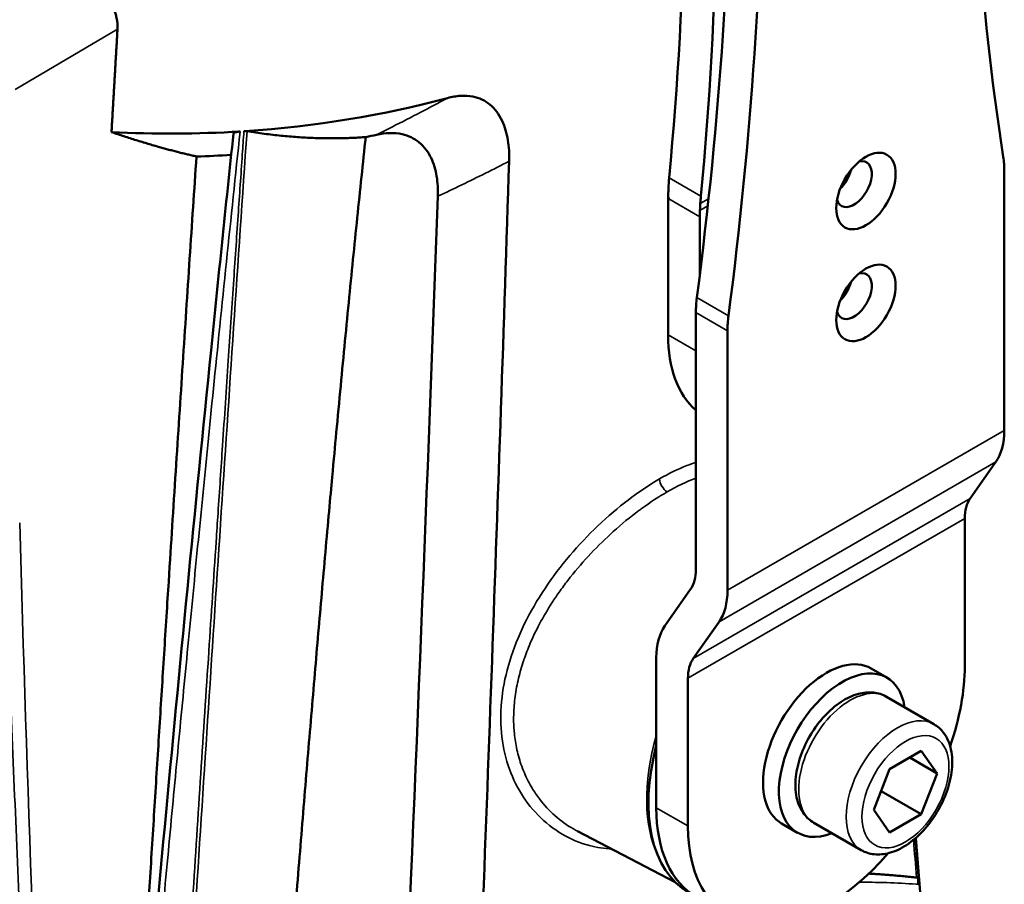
# Model space of a CAD drawing. Header units: millimetres. Extents: x 30 to 1646, y 30 to 1265.
# Tile 117 of 137: x 1160 to 1248, y 966 to 1043. Entities that reach past the tile are written whole.
import ezdxf

# ---------------------------------------------------------------- set-up
doc = ezdxf.new("R2010")
doc.units = ezdxf.units.MM
doc.header["$LTSCALE"] = 6
doc.layers.add('Visible (ISO)', color=7, linetype='Continuous', lineweight=50)
doc.layers.add('Visible Narrow (ISO)', color=7, linetype='Continuous', lineweight=35)

msp = doc.modelspace()

# ---------------------------------------------------------------- linework, layer by layer
at = {"layer": 'Visible (ISO)'}
for p, q in [((1166.2702, 1040.9111), (1166.2722, 1040.9099)), ((1179.4206, 1032.7068), (1179.4206, 1032.7068)), ((1247.7791, 1029.5485), (1247.7791, 1006.3731)), ((1217.727, 1014.9023), (1217.727, 1027.6131)), ((1220.5555, 1025.459), (1220.5555, 1020.3126)), ((1220.2019, 993.9345), (1220.2019, 1016.8928)), ((1223.0303, 992.0844), (1223.0303, 1015.2598)), ((1244.7172, 1000.2669), (1247.0212, 1003.5447)), ((1244.2435, 985.3043), (1244.2435, 998.4991)), ((1217.4243, 988.889), (1219.7282, 992.1667)), ((1222.2725, 989.256), (1219.9685, 985.9782)), ((1216.6664, 972.6486), (1216.6664, 986.0605)), ((1203.5031, 985.5679), (1203.5031, 985.5678)), ((1204.5782, 985.0802), (1204.5783, 985.0802)), ((1237.2834, 984.2717), (1235.8692, 985.0882)), ((1219.4948, 971.0157), (1219.4948, 984.2104)), ((1237.2405, 982.5644), (1241.4831, 980.1149)), ((1240.3545, 977.7224), (1237.526, 976.0894)), ((1241.7687, 975.7105), (1240.3545, 977.7224)), ((1241.7687, 975.7105), (1239.3192, 977.1247)), ((1237.526, 976.0894), (1236.1118, 972.4445)), ((1240.3545, 972.0656), (1241.7687, 975.7105)), ((1240.3545, 972.0656), (1236.7682, 974.1361)), ((1236.1118, 972.4445), (1237.526, 970.4326)), ((1237.526, 970.4326), (1240.3545, 972.0656)), ((1229.2834, 970.4153), (1227.8692, 971.2318)), ((1230.7405, 971.3061), (1234.9831, 968.8566)), ((1218.3434, 966.0017), (1209.6084, 970.5586)), ((1239.8556, 969.9391), (1240.537, 961.63))]:
    msp.add_line(p, q, dxfattribs=at)
for centre, major_axis, ratio, start_param, end_param in [((1034.8959, 971.7045), (110.9926, 235.3752), 0.6252357, 5.2345087, 5.657176), ((1037.7352, 970.0652), (110.9926, 235.3752), 0.6252357, 5.2345087, 5.6571761), ((1483.8545, 1211.4172), (-169.1806, -293.0293), 0.5773503, 5.3368801, 5.6586942), ((984.1265, 926.165), (-169.1806, -293.0293), 0.5773503, 2.1952875, 2.5171015), ((986.9549, 924.532), (169.1806, 293.0293), 0.5773503, 5.3368801, 5.6586942), ((1159.5074, 1038.0357), (0.625, -1.0825), 0.5773503, 0.7119622, 0.7144112), ((1173.1793, 1066.7635), (-58.6709, 0), 0.5773503, 1.6858178, 2.0077297), ((1173.1793, 1066.7635), (-58.6709, 0), 0.5773503, 1.4816317, 1.6779465), ((1173.1793, 1060.6398), (-51.6557, 0), 0.5773503, 1.9165041, 1.9363134), ((1173.1793, 1060.6398), (-51.6557, 0), 0.5773503, 1.616776, 1.6770301), ((1173.179, 1060.6414), (-51.6585, 0), 0.5773503, 1.6883153, 1.688317), ((1173.1793, 1060.6398), (-51.6557, 0), 0.5773503, 1.7018982, 1.7019766), ((1126.2708, 544.7637), (62.2972, 935.3413), 0.0560373, 5.1521439, 5.2620597), ((1234.3441, 1028.3745), (-1.125, -1.9486), 0.5773503, 5.7923026, 9.9156606), ((1240.708, 1025.466), (-5, -8.6603), 0.5773503, 2.3561945, 2.5171015), ((1232.5763, 1029.3952), (-1.125, -1.9486), 0.5773503, 1.127926, 2.0136667), ((1224.903, 1031.1743), (4.3321, 9.0945), 0.6254789, 2.0980375, 2.2017976), ((1231.8692, 1019.8013), (5, 8.6603), 0.5773503, 0.5233499, 0.5627829), ((1134.1372, 660.6511), (51.8502, 778.488), 0.0560373, 5.0950479, 5.2065031), ((1227.7418, 1029.535), (-4.3318, -9.0941), 0.6254761, 5.2396266, 5.3127536), ((1227.6265, 1029.5415), (5, 8.6603), 0.5773503, 2.2883531, 2.3561945), ((1234.3441, 1018.3725), (-1.125, -1.9486), 0.5773503, 5.7923026, 9.9156606), ((1232.5763, 1019.3931), (-1.125, -1.9486), 0.5773503, 1.127926, 2.0136667), ((1227.273, 1020.9753), (-5, -8.6603), 0.5773503, 5.3368801, 5.4977871), ((1230.1014, 1019.3423), (5, 8.6603), 0.5773503, 2.1952875, 2.3561945), ((1229.0408, 1021.4343), (-8, -13.8564), 0.5773503, 5.4977871, 6.1719177), ((1242.1222, 1009.6391), (4, -6.9282), 0.5773503, 0.2617994, 0.7853982), ((1213.4847, 988.7756), (7.3827, 12.7872), 0.5773503, 0.4172334, 0.4172385), ((1247.7791, 996.4579), (-2.5, 4.3301), 0.5773503, 0.2617994, 0.7853982), ((1216.6664, 995.9757), (2.5, -4.3301), 0.5773503, 0.2617994, 0.7853982), ((1217.3735, 995.3504), (4, -6.9282), 0.5773503, 0.2617994, 0.7853982), ((1222.3232, 982.7946), (-4, 6.9282), 0.5773503, 0.2617994, 0.7853982), ((1223.0303, 982.1692), (-2.5, 4.3301), 0.5773503, 0.2617994, 0.7853982), ((1231.8692, 978.16), (4, 6.9282), 0.5773503, 0, 3.1415927), ((1233.2834, 977.3435), (-4, -6.9282), 0.5773503, 2.5192242, 6.9055538), ((1231.8692, 978.16), (-8.75, -15.1554), 0.5773503, 1.8920533, 2.3561945), ((1228.3336, 980.2012), (-8.75, -15.1554), 0.5773503, 5.1580946, 6.2831853), ((1213.4844, 988.7745), (-7.3833, -12.7883), 0.5773503, 5.9709347, 5.9710227), ((1229.0408, 979.793), (-8.75, -15.1554), 0.5773503, 5.4977871, 6.2831853), ((1229.0408, 979.793), (-8.75, -15.1554), 0.5773503, 5.4977871, 6.2831853), ((1231.8692, 978.16), (-8.75, -15.1554), 0.5773503, 5.4977871, 7.5327247), ((1173.1793, 966.3208), (66.8981, 0), 0.5773503, 6.269752, 6.28786)]:
    msp.add_ellipse(centre, major_axis=major_axis, ratio=ratio, start_param=start_param, end_param=end_param, dxfattribs=at)
for centre, major_axis in [((1235.4047, 1027.7622), (-1.875, -3.2476)), ((1235.4047, 1017.7601), (1.875, 3.2476))]:
    msp.add_ellipse(centre, major_axis=major_axis, ratio=0.5773503, dxfattribs=at)
for points, knots in [([(1168.4938, 1042.2165), (1168.4959, 1042.283), (1168.4981, 1042.3489), (1168.4985, 1042.4148), (1168.5032, 1043.1489), (1168.2773, 1043.92), (1167.4168, 1045.3129), (1166.7867, 1045.9376), (1165.2591, 1047.0709), (1164.2078, 1047.6044), (1162.1041, 1048.3374), (1161.0625, 1048.5647), (1160.0868, 1048.6735)], [4.683913, 4.683913, 4.683913, 4.683913, 4.7070912, 4.7070912, 4.7070912, 4.9652514, 4.9652514, 5.2234117, 5.2234117, 5.553127, 5.553127, 5.849376, 5.849376, 5.849376, 5.849376]), ([(1198.0062, 1036.0718), (1198.3925, 1036.1755), (1198.775, 1036.2423), (1199.5355, 1036.2909), (1199.9054, 1036.2695), (1200.8415, 1036.0847), (1201.3473, 1035.8408), (1202.2475, 1035.1078), (1202.6103, 1034.6052), (1203.1273, 1033.5095), (1203.2955, 1032.9233), (1203.4953, 1031.7037), (1203.5296, 1031.0657), (1203.5084, 1030.4153)], [0.0003185, 0.0003185, 0.0003185, 0.0003185, 0.1280757, 0.1280757, 0.2596378, 0.2596378, 0.4791399, 0.4791399, 0.7232008, 0.7232008, 0.9500532, 0.9500532, 1.1739959, 1.1739959, 1.1739959, 1.1739959]), ([(1168.8519, 928.4576), (1171.3579, 956.7445), (1173.9781, 985.0836), (1177.5075, 1019.9756), (1178.1739, 1026.4306), (1178.8581, 1032.8924)], [0, 0, 0, 0, 10.0002236, 10.0002236, 12.2677647, 12.2677647, 12.2677647, 12.2677647]), ([(1179.4539, 1033.083), (1179.4256, 1033.0822), (1179.3973, 1033.0798), (1179.3432, 1033.0738), (1179.3144, 1033.0701), (1179.2242, 1033.0559), (1179.1691, 1033.0447), (1179.0619, 1033.018), (1179.0045, 1032.9999), (1178.9158, 1032.9579), (1178.8699, 1032.931), (1178.859, 1032.8979), (1178.8584, 1032.8951), (1178.8581, 1032.8924)], [-0.30723495, -0.30723495, -0.30723495, -0.30723495, -0.27431854, -0.27431854, -0.24343561, -0.24343561, -0.18713172, -0.18713172, -0.11598533, -0.11598533, -0.05847413, -0.05847413, -0.05319924, -0.05319924, -0.05319924, -0.05319924]), ([(1179.9095, 1033.1115), (1179.8935, 1033.11), (1179.8548, 1033.105), (1179.8149, 1033.1048), (1179.7932, 1033.105)], [0.11347333, 0.11347333, 0.11347333, 0.11347333, 0.5, 1, 1, 1, 1]), ([(1180.072, 1033.0977), (1180.0487, 1033.1016), (1180.0257, 1033.1043), (1179.9735, 1033.1082), (1179.9443, 1033.1093), (1179.915, 1033.1113)], [-0.021143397, -0.021143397, -0.021143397, -0.021143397, -0.011417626, -0.011417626, -0.001076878, -0.001076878, -0.001076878, -0.001076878]), ([(1191.6427, 1032.7865), (1192.0376, 1032.8738), (1192.4295, 1032.9267), (1193.2062, 1032.95), (1193.5834, 1032.9181), (1194.5219, 1032.7114), (1195.0247, 1032.4656), (1195.9125, 1031.7436), (1196.2671, 1031.2601), (1196.769, 1030.2137), (1196.9307, 1029.6595), (1197.1219, 1028.5069), (1197.1533, 1027.9044), (1197.1321, 1027.2923)], [0.0000011, 0.0000011, 0.0000011, 0.0000011, 0.1268564, 0.1268564, 0.2567194, 0.2567194, 0.4675692, 0.4675692, 0.6984752, 0.6984752, 0.9114534, 0.9114534, 1.1228833, 1.1228833, 1.1228833, 1.1228833]), ([(1237.2405, 982.5644), (1236.8857, 982.7692), (1236.4869, 982.8941), (1235.6319, 982.9855), (1235.175, 982.9382), (1234.2003, 982.6745), (1233.684, 982.4298), (1232.6632, 981.7632), (1232.1612, 981.3299), (1231.2424, 980.3363), (1230.8254, 979.7768), (1230.1111, 978.5875), (1229.813, 977.9585), (1229.3611, 976.6809), (1229.2079, 976.0325), (1229.0723, 974.7665), (1229.0909, 974.1487), (1229.33, 973.0248), (1229.5434, 972.5119), (1230.1058, 971.7685), (1230.4017, 971.5017), (1230.7405, 971.3061)], [3.9269908, 3.9269908, 3.9269908, 3.9269908, 4.1774216, 4.1774216, 4.4526617, 4.4526617, 4.7777653, 4.7777653, 5.1240584, 5.1240584, 5.4677942, 5.4677942, 5.8090588, 5.8090588, 6.1520812, 6.1520812, 6.4985988, 6.4985988, 6.8294459, 6.8294459, 7.0685835, 7.0685835, 7.0685835, 7.0685835]), ([(1234.9831, 968.8566), (1235.3379, 968.6518), (1235.7368, 968.527), (1236.5918, 968.4355), (1237.0486, 968.4828), (1238.0233, 968.7465), (1238.5396, 968.9912), (1239.5605, 969.6578), (1240.0625, 970.0911), (1240.9812, 971.0848), (1241.3982, 971.6442), (1242.1126, 972.8335), (1242.4107, 973.4626), (1242.8625, 974.7402), (1243.0157, 975.3885), (1243.1513, 976.6545), (1243.1328, 977.2723), (1242.8936, 978.3962), (1242.6802, 978.9091), (1242.1178, 979.6525), (1241.8219, 979.9193), (1241.4831, 980.1149)], [0.7853982, 0.7853982, 0.7853982, 0.7853982, 1.0358289, 1.0358289, 1.311069, 1.311069, 1.6361726, 1.6361726, 1.9824658, 1.9824658, 2.3262016, 2.3262016, 2.6674661, 2.6674661, 3.0104885, 3.0104885, 3.3570061, 3.3570061, 3.6878532, 3.6878532, 3.9269908, 3.9269908, 3.9269908, 3.9269908]), ([(1240.0767, 966.5014), (1240.0768, 966.4834), (1240.0739, 966.4678), (1240.0621, 966.4408), (1240.053, 966.4298), (1240.0287, 966.4126), (1240.0132, 966.4069), (1239.9792, 966.4013), (1239.961, 966.4011), (1239.9432, 966.4015)], [0.000000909, 0.000000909, 0.000000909, 0.000000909, 0.009339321, 0.009339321, 0.019223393, 0.019223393, 0.030018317, 0.030018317, 0.040136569, 0.040136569, 0.040136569, 0.040136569])]:
    msp.add_open_spline(points, degree=3, knots=knots, dxfattribs=at)
for points, weights in [([(1167.9549, 1033.0245), (1168.2272, 1037.6659), (1168.4938, 1042.2165)], [1.00192229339, 1.00163927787, 1.00128809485]), ([(1175.5536, 1030.8479), (1171.9957, 1031.6497), (1167.9549, 1033.0245)], [1.1948853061, 1.15689483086, 1.11068046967]), ([(1190.6835, 1032.5809), (1185.7165, 1032.2094), (1180.072, 1033.0977)], [1.07887384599, 1.05224486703, 1.0094599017]), ([(1180.0389, 1032.5687), (1180.0416, 1032.5681), (1180.0442, 1032.5675)], [1.02882395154, 1.02885127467, 1.02887859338]), ([(1182.4569, 938.5953), (1186.8031, 996.43), (1190.6835, 1032.5809)], [1.00120402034, 1.01092957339, 1.00205149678]), ([(1169.6891, 938.2305), (1172.8139, 990.0933), (1175.5536, 1030.8479)], [1.00069031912, 1.00582890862, 1.00198025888]), ([(1235.6652, 966.7536), (1237.733, 966.6474), (1239.9389, 966.4016)], [1.04846774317, 1.03075811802, 1.01092229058])]:
    msp.add_rational_spline(points, weights, degree=2, dxfattribs=at)
for points in [[(1217.7351, 1027.6164), (1217.7478, 1027.7413), (1217.7521, 1027.8671), (1217.7542, 1027.9968)], [(1220.6011, 1026.633), (1220.5927, 1026.422), (1220.5829, 1026.2176), (1220.5717, 1026.0219)], [(1203.9353, 981.4573), (1203.9352, 981.457), (1203.9351, 981.4568), (1203.9349, 981.4566)], [(1209.6084, 970.5586), (1209.6079, 970.5589), (1209.6074, 970.5591), (1209.6069, 970.5594)]]:
    msp.add_open_spline(points, degree=3, dxfattribs=at)
at = {"layer": 'Visible Narrow (ISO)'}
for p, q in [((1159.332, 1036.8324), (1168.4932, 1042.2166)), ((1220.6466, 1027.3008), (1217.8073, 1028.94)), ((1220.5555, 1025.459), (1217.7798, 1027.0616)), ((1220.6011, 1026.633), (1221.337, 1027.0578)), ((1221.2687, 1026.4243), (1220.5717, 1026.0219)), ((1223.1217, 1016.6207), (1220.2933, 1018.2537)), ((1223.0303, 1015.2598), (1220.2019, 1016.8928)), ((1217.727, 1014.9023), (1220.2019, 1013.4735)), ((1223.0303, 992.0844), (1247.7791, 1006.3731)), ((1247.0212, 1003.5447), (1222.2725, 989.256)), ((1219.9685, 985.9782), (1244.7172, 1000.2669)), ((1244.2435, 998.4991), (1219.4948, 984.2104)), ((1216.6664, 972.6486), (1219.4948, 971.0157))]:
    msp.add_line(p, q, dxfattribs=at)
for centre, major_axis, ratio, start_param, end_param in [((1217.6572, 1001.6733), (-0.5, 0.866), 0.5773502, 0.8521563, 2.3212718), ((1233.9905, 976.9353), (3.25, 5.6292), 0.5773503, 0, 3.1415927), ((1238.2331, 974.4858), (-3.25, -5.6292), 0.5773503, 3.1415927, 6.2831853), ((1227.9924, 980.3982), (-8.6187, -14.9281), 0.5773503, 5.1192927, 5.90653)]:
    msp.add_ellipse(centre, major_axis=major_axis, ratio=ratio, start_param=start_param, end_param=end_param, dxfattribs=at)
msp.add_ellipse((1238.9402, 974.0775), major_axis=(2.75, 4.7631), ratio=0.5773503, dxfattribs=at)
for points, knots in [([(1198.0062, 1036.0718), (1197.207, 1035.6458), (1196.4066, 1035.2241), (1195.6055, 1034.807), (1194.7605, 1034.3671), (1193.9148, 1033.9324), (1193.0694, 1033.5038), (1192.5936, 1033.2627), (1192.118, 1033.0236), (1191.6427, 1032.7865)], [0, 0, 0, 0, 0.37761159, 0.37761159, 0.37761159, 0.7758875, 0.7758875, 0.7758875, 0.99999975, 0.99999975, 0.99999975, 0.99999975]), ([(1169.286, 927.7626), (1169.7429, 932.8497), (1170.165, 937.5606), (1170.5433, 941.7409), (1170.9215, 945.9212), (1171.2557, 949.5707), (1171.5855, 953.1493), (1171.9153, 956.7279), (1172.2405, 960.2357), (1172.5437, 963.485), (1172.8469, 966.7343), (1173.128, 969.725), (1173.4067, 972.6675), (1173.6854, 975.6101), (1173.9616, 978.5045), (1174.2455, 981.4567), (1174.5294, 984.4088), (1174.8209, 987.4185), (1175.1286, 990.5701), (1175.4363, 993.7217), (1175.7602, 997.0153), (1176.0795, 1000.2317), (1176.3987, 1003.4481), (1176.7132, 1006.5873), (1177.0715, 1010.1158), (1177.4298, 1013.6444), (1177.8318, 1017.5627), (1178.2335, 1021.4384), (1178.6352, 1025.3141), (1179.0366, 1029.1469), (1179.4539, 1033.083)], [0.00000001, 0.00000001, 0.00000001, 0.00000001, 0.1, 0.1, 0.1, 0.2, 0.2, 0.2, 0.3, 0.3, 0.3, 0.4, 0.4, 0.4, 0.5, 0.5, 0.5, 0.6, 0.6, 0.6, 0.7, 0.7, 0.7, 0.8, 0.8, 0.8, 0.9, 0.9, 0.9, 1, 1, 1, 1]), ([(1179.7932, 1033.105), (1179.7459, 1032.415), (1179.6986, 1031.7244), (1179.6513, 1031.0332), (1179.5266, 1029.213), (1179.4018, 1027.3885), (1179.277, 1025.5597), (1179.138, 1023.5228), (1178.9988, 1021.4806), (1178.8597, 1019.433), (1178.7057, 1017.1676), (1178.5516, 1014.8956), (1178.3975, 1012.6171), (1178.2268, 1010.0927), (1178.0561, 1007.5602), (1177.8854, 1005.0197), (1177.7502, 1003.0069), (1177.6149, 1000.9891), (1177.4798, 998.9662), (1177.4235, 998.1247), (1177.3673, 997.2823), (1177.3111, 996.4391), (1177.0935, 993.1747), (1176.876, 989.8971), (1176.6586, 986.6062), (1176.4191, 982.9808), (1176.1797, 979.3393), (1175.9404, 975.6816), (1175.6973, 971.9662), (1175.4543, 968.2341), (1175.2113, 964.4854), (1175.1972, 964.2679), (1175.1831, 964.0503), (1175.169, 963.8327), (1174.9422, 960.3309), (1174.7154, 956.8146), (1174.4888, 953.2838), (1174.2364, 949.3524), (1173.9844, 945.4029), (1173.7327, 941.4354), (1173.4562, 937.0758), (1173.1802, 932.6943), (1172.905, 928.2909), (1172.8927, 928.0932), (1172.8803, 927.8954), (1172.868, 927.6976)], [0, 0, 0, 0, 0.0205081, 0.0205081, 0.0205081, 0.0745121, 0.0745121, 0.0745121, 0.1346592, 0.1346592, 0.1346592, 0.2012033, 0.2012033, 0.2012033, 0.2749263, 0.2749263, 0.2749263, 0.3333333, 0.3333333, 0.3333333, 0.3576294, 0.3576294, 0.3576294, 0.4516842, 0.4516842, 0.4516842, 0.5553022, 0.5553022, 0.5553022, 0.6605596, 0.6605596, 0.6605596, 0.6666667, 0.6666667, 0.6666667, 0.76494, 0.76494, 0.76494, 0.8743627, 0.8743627, 0.8743627, 0.9946013, 0.9946013, 0.9946013, 1, 1, 1, 1]), ([(1197.1321, 1027.2923), (1197.8468, 1027.6271), (1199.2723, 1028.3079), (1201.3976, 1029.3476), (1202.8056, 1030.0575), (1203.5083, 1030.4152)], [0.00001929, 0.00001929, 0.00001929, 0.00001929, 0.33333333, 0.66666667, 0.99998623, 0.99998623, 0.99998623, 0.99998623]), ([(1217.7798, 1027.0616), (1217.7765, 1027.1233), (1217.7692, 1027.2467), (1217.7482, 1027.4234), (1217.7433, 1027.5513), (1217.7351, 1027.6164)], [0, 0, 0, 0, 0.33333333, 0.66666667, 0.99548093, 0.99548093, 0.99548093, 0.99548093]), ([(1220.2018, 1003.507), (1219.9367, 1003.4219), (1219.6693, 1003.3264), (1219.4007, 1003.2217), (1218.5977, 1002.9089), (1217.7845, 1002.5138), (1216.9517, 1002.0262)], [0.916592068, 0.916592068, 0.916592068, 0.916592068, 0.9375, 0.9375, 0.9375, 1, 1, 1, 1]), ([(1216.9517, 1002.0262), (1216.1574, 1001.5675), (1215.3394, 1001.0355), (1214.469, 1000.3874), (1213.5986, 999.7393), (1212.6738, 998.9762), (1211.7813, 998.1516), (1210.8887, 997.3271), (1210.0295, 996.4403), (1209.2255, 995.5195), (1208.4214, 994.5987), (1207.6728, 993.6436), (1206.9738, 992.6285), (1206.2749, 991.6134), (1205.6252, 990.5387), (1205.0688, 989.4506), (1204.5123, 988.3624), (1204.0494, 987.2605), (1203.6895, 986.1667), (1203.3296, 985.0729), (1203.0727, 983.9871), (1202.9213, 982.9144), (1202.7699, 981.8417), (1202.7239, 980.7821), (1202.7903, 979.7493), (1202.8567, 978.7164), (1203.0354, 977.7104), (1203.3102, 976.7781), (1203.5851, 975.8459), (1203.956, 974.9874), (1204.4204, 974.1863), (1204.8847, 973.3852), (1205.4425, 972.6415), (1206.0891, 971.9834), (1206.7357, 971.3253), (1207.4707, 970.7532), (1208.24, 970.2962), (1209.0093, 969.8392), (1209.8137, 969.4966), (1210.697, 969.2641), (1211.3356, 969.0961), (1212.0146, 968.9863), (1212.6994, 968.9461)], [0, 0, 0, 0, 0.0625, 0.0625, 0.0625, 0.125, 0.125, 0.125, 0.1875, 0.1875, 0.1875, 0.25, 0.25, 0.25, 0.3125, 0.3125, 0.3125, 0.375, 0.375, 0.375, 0.4375, 0.4375, 0.4375, 0.5, 0.5, 0.5, 0.5625, 0.5625, 0.5625, 0.625, 0.625, 0.625, 0.6875, 0.6875, 0.6875, 0.75, 0.75, 0.75, 0.8125, 0.8125, 0.8125, 0.85768095, 0.85768095, 0.85768095, 0.85768095]), ([(1203.9379, 979.7492), (1203.9114, 980.1594), (1203.9037, 980.5756), (1203.9148, 980.9962), (1203.9288, 981.5226), (1203.9723, 982.056), (1204.0449, 982.5934), (1204.1182, 983.1365), (1204.2212, 983.6836), (1204.3527, 984.2318), (1204.4767, 984.7487), (1204.626, 985.2666), (1204.799, 985.7832), (1204.8102, 985.8165), (1204.8214, 985.8498), (1204.8328, 985.8831), (1204.9994, 986.3716), (1205.1874, 986.8589), (1205.3953, 987.3432), (1205.644, 987.9229), (1205.9213, 988.4983), (1206.2237, 989.0667), (1206.562, 989.7023), (1206.9318, 990.3292), (1207.3284, 990.9439), (1207.538, 991.2689), (1207.7552, 991.5905), (1207.979, 991.9082), (1208.2312, 992.2662), (1208.4919, 992.6191), (1208.7602, 992.9664), (1209.3342, 993.7094), (1209.9427, 994.4265), (1210.5749, 995.1116), (1211.22, 995.8107), (1211.8898, 996.4764), (1212.5725, 997.102), (1212.6523, 997.1752), (1212.7323, 997.2478), (1212.8124, 997.3199), (1213.5679, 997.999), (1214.3375, 998.6289), (1215.1061, 999.2006), (1215.1998, 999.2703), (1215.2936, 999.3392), (1215.3873, 999.4072), (1216.1432, 999.9556), (1216.8963, 1000.4465), (1217.6325, 1000.8716)], [0, 0, 0, 0, 0.0522459, 0.0522459, 0.0522459, 0.1176314, 0.1176314, 0.1176314, 0.1836991, 0.1836991, 0.1836991, 0.2459855, 0.2459855, 0.2459855, 0.25, 0.25, 0.25, 0.3089193, 0.3089193, 0.3089193, 0.3794441, 0.3794441, 0.3794441, 0.4583068, 0.4583068, 0.4583068, 0.5, 0.5, 0.5, 0.5469679, 0.5469679, 0.5469679, 0.647454, 0.647454, 0.647454, 0.75, 0.75, 0.75, 0.7619898, 0.7619898, 0.7619898, 0.875, 0.875, 0.875, 0.8887857, 0.8887857, 0.8887857, 1, 1, 1, 1]), ([(1158.3665, 998.1154), (1158.6563, 989.7893), (1159.2764, 973.5149), (1160.3326, 950.2372), (1161.1103, 935.4786), (1161.5163, 928.2886)], [0, 0, 0, 0, 0.33333333, 0.66666667, 0.99999928, 0.99999928, 0.99999928, 0.99999928]), ([(1209.6069, 970.5594), (1209.5695, 970.5789), (1209.5322, 970.5987), (1209.495, 970.6187), (1209.4163, 970.6611), (1209.338, 970.7046), (1209.2604, 970.7491), (1208.6763, 971.0844), (1208.1243, 971.4805), (1207.6133, 971.9315), (1207.1041, 972.3808), (1206.6357, 972.8846), (1206.2165, 973.4361), (1205.9829, 973.7433), (1205.7646, 974.0653), (1205.563, 974.4009), (1205.4435, 974.5998), (1205.3298, 974.8034), (1205.2221, 975.0116), (1204.9693, 975.5004), (1204.75, 976.014), (1204.5672, 976.5484), (1204.4049, 977.0229), (1204.2713, 977.5138), (1204.1682, 978.0181), (1204.071, 978.4931), (1204.0008, 978.9799), (1203.9584, 979.4761), (1203.9506, 979.5669), (1203.9438, 979.6579), (1203.9379, 979.7492)], [0.48082958, 0.48082958, 0.48082958, 0.48082958, 0.48697579, 0.48697579, 0.48697579, 0.5, 0.5, 0.5, 0.59797089, 0.59797089, 0.59797089, 0.69560529, 0.69560529, 0.69560529, 0.75, 0.75, 0.75, 0.78224026, 0.78224026, 0.78224026, 0.8579464, 0.8579464, 0.8579464, 0.92514793, 0.92514793, 0.92514793, 0.98843025, 0.98843025, 0.98843025, 1, 1, 1, 1]), ([(1234.8095, 965.9782), (1235.579, 965.9859), (1236.3533, 965.9777), (1237.1394, 965.9545), (1237.1882, 965.953), (1237.237, 965.9515), (1237.2859, 965.95), (1238.1464, 965.9225), (1239.0213, 965.8771), (1239.909, 965.8137), (1239.9631, 965.8099), (1240.0172, 965.806), (1240.0714, 965.802)], [0.36124145, 0.36124145, 0.36124145, 0.36124145, 0.64881957, 0.64881957, 0.64881957, 0.66666667, 0.66666667, 0.66666667, 0.98085826, 0.98085826, 0.98085826, 1, 1, 1, 1])]:
    msp.add_open_spline(points, degree=3, knots=knots, dxfattribs=at)
for points in [[(1173.2172, 927.8799), (1173.9345, 939.5515), (1175.4025, 962.9062), (1177.6878, 997.9777), (1179.2659, 1021.3879), (1180.072, 1033.0977)], [(1217.6325, 1000.8716), (1218.5183, 1001.3831), (1219.3799, 1001.7997), (1220.2017, 1002.1122)], [(1162.3539, 928.7047), (1161.2466, 951.7028), (1160.4142, 974.8617), (1159.7477, 998.1139)], [(1239.6521, 969.7673), (1239.7478, 968.6455), (1239.8434, 967.5236), (1239.9389, 966.4016)], [(1240.0767, 966.5014), (1239.981, 967.63), (1239.8853, 968.7569), (1239.7895, 969.8821)]]:
    msp.add_open_spline(points, degree=3, dxfattribs=at)

doc.saveas('drawing.dxf')
